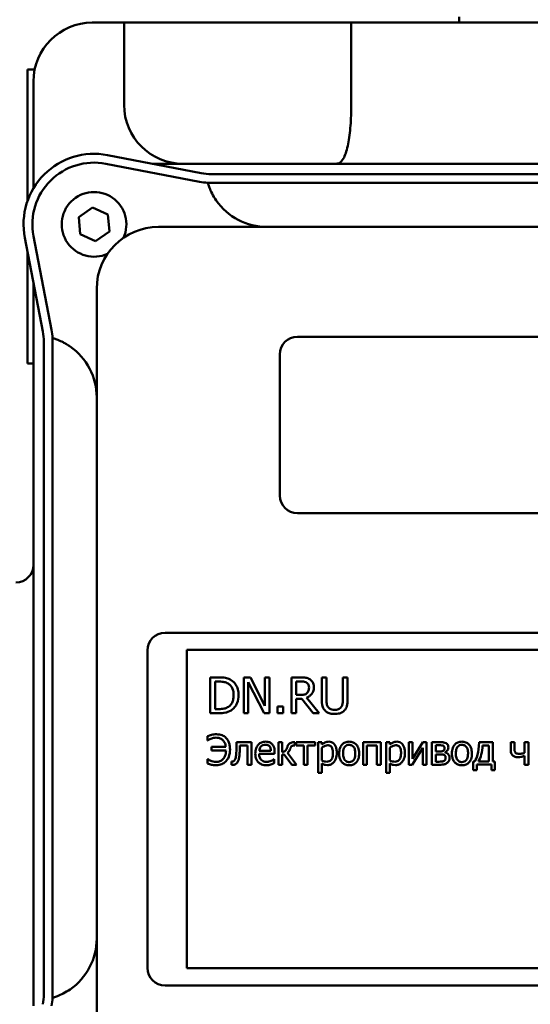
# Model space of a CAD drawing. Header units: millimetres. Extents: x -4813 to 10023, y -389 to 1491.
# Tile 17 of 36: x 476 to 519, y 752 to 836. Entities that reach past the tile are written whole.
import ezdxf

# ---------------------------------------------------------------- set-up
doc = ezdxf.new("R2010")
doc.units = ezdxf.units.MM
doc.header["$LTSCALE"] = 4
doc.layers.add('Видимый контур (ГОСТ)', color=7, linetype='Continuous', lineweight=50)

msp = doc.modelspace()

# ---------------------------------------------------------------- linework, layer by layer
at = {"layer": 'Видимый контур (ГОСТ)'}
for p, q in [((484.505, 835.946), (481.792, 835.946)), ((503.829, 835.946), (484.505, 835.946)), ((484.505, 828.946), (484.505, 835.946)), ((503.829, 828.946), (503.829, 835.946)), ((626.039, 835.946), (503.829, 835.946)), ((512.997, 835.946), (512.997, 836.446)), ((476.894, 831.953), (476.292, 831.953)), ((476.292, 820.794), (476.292, 831.953)), ((476.792, 830.946), (476.792, 821.86)), ((483.08, 824.683), (491.067, 823.148)), ((490.925, 822.411), (482.939, 823.946)), ((490.932, 823.946), (486.911, 823.946)), ((491.916, 823.946), (490.932, 823.946)), ((547.427, 823.946), (491.916, 823.946)), ((491.916, 823.067), (547.427, 823.067)), ((492.902, 822.317), (491.916, 822.317)), ((546.443, 822.317), (492.902, 822.317)), ((480.639, 819.401), (481.822, 820.229)), ((481.822, 820.229), (483.13, 819.619)), ((480.765, 817.963), (480.639, 819.401)), ((483.13, 819.619), (483.256, 818.181)), ((483.256, 818.181), (482.073, 817.353)), ((551.922, 818.567), (487.422, 818.567)), ((477.591, 809.672), (476.055, 817.658)), ((476.792, 817.8), (478.327, 809.813)), ((482.073, 817.353), (480.765, 817.963)), ((476.292, 806.953), (476.292, 816.428)), ((476.792, 813.827), (476.792, 809.806)), ((482.172, 813.317), (482.172, 748.817)), ((476.792, 809.806), (476.792, 808.822)), ((499.243, 809.236), (541.243, 809.236)), ((476.792, 808.822), (476.792, 753.311)), ((477.672, 753.311), (477.672, 808.822)), ((478.422, 808.822), (478.422, 807.836)), ((478.422, 807.836), (478.422, 754.298)), ((497.743, 795.736), (497.743, 807.736)), ((476.792, 806.953), (476.292, 806.953)), ((541.243, 794.236), (499.243, 794.236)), ((487.993, 784.064), (552.493, 784.064)), ((486.493, 755.564), (486.493, 782.564)), ((552.289, 782.607), (489.854, 782.607)), ((489.854, 782.607), (489.854, 755.525)), ((492.533, 780.266), (491.839, 780.266)), ((491.839, 780.266), (491.839, 777.218)), ((492.244, 779.915), (492.553, 779.915)), ((492.244, 777.568), (492.244, 779.915)), ((495.258, 780.266), (494.682, 780.266)), ((494.682, 780.266), (494.682, 777.218)), ((495.06, 777.218), (495.06, 779.846)), ((495.06, 779.846), (496.409, 777.218)), ((496.485, 777.852), (495.258, 780.266)), ((496.863, 780.266), (496.485, 780.266)), ((496.485, 780.266), (496.485, 777.852)), ((496.863, 777.218), (496.863, 780.266)), ((499.536, 780.266), (498.75, 780.266)), ((498.75, 780.266), (498.75, 777.218)), ((499.155, 778.769), (499.155, 779.915)), ((499.155, 779.915), (499.558, 779.915)), ((501.719, 780.266), (501.314, 780.266)), ((501.314, 780.266), (501.314, 778.364)), ((501.719, 778.364), (501.719, 780.266)), ((503.52, 780.266), (503.115, 780.266)), ((503.115, 780.266), (503.115, 778.354)), ((503.52, 778.364), (503.52, 780.266)), ((499.511, 778.769), (499.155, 778.769)), ((499.155, 777.218), (499.155, 778.43)), ((499.155, 778.43), (499.62, 778.43)), ((499.62, 778.43), (500.583, 777.218)), ((501.109, 777.218), (500.025, 778.544)), ((491.839, 777.218), (492.541, 777.218)), ((492.553, 777.568), (492.244, 777.568)), ((494.682, 777.218), (495.06, 777.218)), ((496.409, 777.218), (496.863, 777.218)), ((498.049, 777.801), (497.56, 777.801)), ((497.56, 777.801), (497.56, 777.218)), ((497.56, 777.218), (498.049, 777.218)), ((498.049, 777.218), (498.049, 777.801)), ((498.75, 777.218), (499.155, 777.218)), ((500.583, 777.218), (501.109, 777.218)), ((491.611, 775.268), (491.611, 774.892)), ((491.611, 774.892), (491.635, 774.892)), ((495.332, 774.746), (494.077, 774.746)), ((495.332, 772.84), (495.332, 774.746)), ((497.957, 774.746), (497.636, 774.746)), ((497.636, 774.746), (497.636, 772.84)), ((497.957, 773.916), (497.957, 774.746)), ((499.035, 774.746), (498.949, 774.746)), ((499.035, 774.47), (499.035, 774.746)), ((500.766, 774.746), (499.148, 774.746)), ((499.148, 774.746), (499.148, 774.466)), ((500.766, 774.466), (500.766, 774.746)), ((501.326, 774.746), (501.005, 774.746)), ((501.005, 774.746), (501.005, 772.138)), ((501.326, 774.546), (501.326, 774.746)), ((504.832, 774.746), (504.832, 772.84)), ((506.334, 774.746), (504.832, 774.746)), ((506.334, 772.84), (506.334, 774.746)), ((507.12, 774.746), (506.799, 774.746)), ((506.799, 774.746), (506.799, 772.138)), ((507.12, 774.546), (507.12, 774.746)), ((509.047, 774.746), (508.73, 774.746)), ((508.73, 774.746), (508.73, 772.84)), ((509.932, 774.746), (509.047, 773.346)), ((509.047, 773.346), (509.047, 774.746)), ((510.233, 774.746), (509.932, 774.746)), ((510.233, 772.84), (510.233, 774.746)), ((511.398, 774.746), (510.698, 774.746)), ((510.698, 774.746), (510.698, 772.84)), ((515.868, 774.746), (514.701, 774.746)), ((515.868, 773.113), (515.868, 774.746)), ((517.719, 774.746), (517.398, 774.746)), ((517.398, 774.746), (517.398, 774.062)), ((517.719, 774.229), (517.719, 774.746)), ((518.896, 774.746), (518.575, 774.746)), ((518.575, 774.746), (518.575, 773.834)), ((518.896, 772.84), (518.896, 774.746)), ((493.159, 774.348), (491.936, 774.348)), ((491.936, 774.348), (491.936, 774.054)), ((491.936, 774.054), (493.175, 774.054)), ((494.357, 774.476), (495.011, 774.476)), ((495.011, 774.476), (495.011, 772.84)), ((496.997, 774.005), (495.991, 774.005)), ((495.991, 773.76), (497.31, 773.76)), ((497.31, 773.76), (497.31, 773.935)), ((497.957, 772.84), (497.957, 773.719)), ((497.957, 773.719), (498.115, 773.719)), ((498.115, 773.719), (498.768, 772.84)), ((499.167, 772.84), (498.393, 773.852)), ((498.961, 774.47), (499.035, 774.47)), ((499.148, 774.466), (499.797, 774.466)), ((499.797, 774.466), (499.797, 772.84)), ((500.118, 772.84), (500.118, 774.466)), ((500.118, 774.466), (500.766, 774.466)), ((501.326, 773.196), (501.326, 774.278)), ((505.153, 772.84), (505.153, 774.47)), ((505.153, 774.47), (506.013, 774.47)), ((506.013, 774.47), (506.013, 772.84)), ((507.12, 773.196), (507.12, 774.278)), ((509.02, 772.84), (509.916, 774.262)), ((509.916, 774.262), (509.916, 772.84)), ((511.015, 774.49), (511.319, 774.49)), ((511.015, 773.968), (511.015, 774.49)), ((511.383, 773.968), (511.015, 773.968)), ((511.015, 773.719), (511.391, 773.719)), ((511.015, 773.095), (511.015, 773.719)), ((511.828, 773.883), (511.82, 773.893)), ((515.004, 774.476), (515.547, 774.476)), ((515.547, 774.476), (515.547, 773.113)), ((491.629, 773.323), (491.605, 773.323)), ((491.605, 773.323), (491.605, 772.949)), ((493.667, 773.12), (493.651, 773.12)), ((493.651, 773.12), (493.651, 772.84)), ((497.275, 773.307), (497.257, 773.307)), ((497.275, 772.957), (497.275, 773.307)), ((501.326, 772.138), (501.326, 772.936)), ((507.12, 772.138), (507.12, 772.936)), ((511.293, 773.095), (511.015, 773.095)), ((514.333, 773.113), (514.207, 773.113)), ((514.207, 773.113), (514.207, 772.383)), ((515.547, 773.113), (514.648, 773.113)), ((516.058, 773.113), (515.868, 773.113)), ((516.058, 772.383), (516.058, 773.113)), ((518.575, 773.585), (518.575, 772.84)), ((495.011, 772.84), (495.332, 772.84)), ((497.636, 772.84), (497.957, 772.84)), ((498.768, 772.84), (499.167, 772.84)), ((499.797, 772.84), (500.118, 772.84)), ((501.005, 772.138), (501.326, 772.138)), ((504.832, 772.84), (505.153, 772.84)), ((506.013, 772.84), (506.334, 772.84)), ((506.799, 772.138), (507.12, 772.138)), ((508.73, 772.84), (509.02, 772.84)), ((509.916, 772.84), (510.233, 772.84)), ((510.698, 772.84), (511.447, 772.84)), ((514.207, 772.383), (514.506, 772.383)), ((514.506, 772.383), (514.506, 772.844)), ((514.506, 772.844), (515.759, 772.844)), ((515.759, 772.844), (515.759, 772.383)), ((515.759, 772.383), (516.058, 772.383)), ((518.575, 772.84), (518.896, 772.84)), ((489.854, 755.525), (552.289, 755.525)), ((478.422, 754.298), (478.422, 753.311)), ((552.493, 754.064), (487.993, 754.064)), ((476.792, 753.311), (476.792, 752.327))]:
    msp.add_line(p, q, dxfattribs=at)
for centre, radius, start, end in [((481.792, 830.946), 5, 90, 180), ((489.505, 828.946), 5, 180, 270), ((481.948, 818.791), 6, 79.1187, 190.8813), ((481.948, 818.791), 5.25, 79.1187, 190.8813), ((491.916, 827.567), 4.5, 259.1187, 270), ((491.916, 827.567), 5.25, 259.1187, 266.75266), ((481.948, 818.791), 2.75, 335.31283, 294.68717), ((496.652, 823.817), 5.25, 214.67713, 270), ((487.422, 813.317), 5.25, 90, 180), ((473.172, 808.822), 5.25, 3.24734, 10.8813), ((473.172, 808.822), 4.5, 0, 10.8813), ((499.243, 807.736), 1.5, 90, 180), ((476.922, 804.086), 5.25, 0, 55.32287), ((499.243, 795.736), 1.5, 180, 270), ((475.292, 789.837), 1.5, 270, 0), ((487.993, 782.564), 1.5, 90, 180), ((476.922, 758.048), 5.25, 304.67713, 0), ((487.993, 755.564), 1.5, 180, 270), ((473.172, 753.311), 4.5, 349.1187, 0), ((473.172, 753.311), 5.25, 349.1187, 356.75266)]:
    msp.add_arc(centre, radius, start, end, dxfattribs=at)
for points, knots in [([(502.539, 823.946), (502.54, 823.946), (502.541, 823.946), (502.674, 823.947), (502.796, 823.991), (503.02, 824.172), (503.122, 824.307), (503.357, 824.769), (503.475, 825.155), (503.657, 826.088), (503.722, 826.612), (503.808, 827.748), (503.829, 828.343), (503.829, 828.946)], [-1.6718296, -1.6718296, -1.6718296, -1.6718296, -1.6707016, -1.6707016, -1.5384906, -1.5384906, -1.4073361, -1.4073361, -1.2048726, -1.2048726, -1.0170451, -1.0170451, -0.8353508, -0.8353508, -0.8353508, -0.8353508]), ([(491.916, 822.317), (491.853, 822.317), (491.793, 822.318), (491.662, 822.322), (491.619, 822.325), (491.619, 822.325)], [0.39457175, 0.39457175, 0.39457175, 0.39457175, 0.42622051, 0.42622051, 0.47802288, 0.47802288, 0.47802288, 0.47802288]), ([(492.335, 820.83), (492.202, 821.022), (492.083, 821.223), (491.894, 821.589), (491.823, 821.752), (491.716, 822.024), (491.68, 822.131), (491.632, 822.28), (491.62, 822.32), (491.619, 822.325), (491.619, 822.325), (491.619, 822.325)], [1.3673051, 1.3673051, 1.3673051, 1.3673051, 1.4609942, 1.4609942, 1.5438708, 1.5438708, 1.6208563, 1.6208563, 1.6953328, 1.6953328, 1.6998878, 1.6998878, 1.6998878, 1.6998878]), ([(478.413, 809.119), (478.413, 809.119), (478.416, 809.092), (478.421, 808.923), (478.422, 808.874), (478.422, 808.822)], [0, 0, 0, 0, 0.0799867, 0.0799867, 0.1072972, 0.1072972, 0.1072972, 0.1072972]), ([(478.413, 809.119), (478.413, 809.119), (478.415, 809.119), (478.435, 809.113), (478.484, 809.099), (478.641, 809.047), (478.747, 809.01), (479.003, 808.907), (479.153, 808.841), (479.41, 808.71), (479.511, 808.654), (479.712, 808.534), (479.811, 808.47), (479.909, 808.403)], [1.083441, 1.083441, 1.083441, 1.083441, 1.1014385, 1.1014385, 1.1753753, 1.1753753, 1.2487848, 1.2487848, 1.3255496, 1.3255496, 1.3736283, 1.3736283, 1.4208759, 1.4208759, 1.4208759, 1.4208759]), ([(493.625, 780.024), (493.499, 780.107), (493.354, 780.163), (493.13, 780.222), (492.944, 780.266), (492.533, 780.266)], [-0.3556342, -0.3556342, -0.3556342, -0.3556342, -0.1230807, -0.1230807, 0, 0, 0, 0]), ([(492.553, 779.915), (492.797, 779.915), (492.936, 779.889), (493.134, 779.843), (493.25, 779.796), (493.358, 779.732)], [-0.06102811, -0.06102811, -0.06102811, -0.06102811, -0.03783799, -0.03783799, 0, 0, 0, 0]), ([(493.358, 779.732), (493.441, 779.682), (493.514, 779.62), (493.639, 779.471), (493.688, 779.386), (493.796, 779.122), (493.82, 778.931), (493.82, 778.744)], [-0.1142864, -0.1142864, -0.1142864, -0.1142864, -0.0853805, -0.0853805, -0.0559851, -0.0559851, 0, 0, 0, 0]), ([(494.243, 778.739), (494.243, 778.91), (494.225, 779.081), (494.129, 779.43), (494.057, 779.561), (493.895, 779.804), (493.772, 779.926), (493.625, 780.024)], [-0.1182085, -0.1182085, -0.1182085, -0.1182085, -0.0875011, -0.0875011, -0.0529896, -0.0529896, 0, 0, 0, 0]), ([(500.311, 780.105), (500.259, 780.139), (500.205, 780.167), (500.091, 780.212), (500.033, 780.228), (499.83, 780.261), (499.682, 780.266), (499.536, 780.266)], [-0.0805247, -0.0805247, -0.0805247, -0.0805247, -0.0619309, -0.0619309, -0.04393471, -0.04393471, 0, 0, 0, 0]), ([(499.558, 779.915), (499.626, 779.915), (499.752, 779.912), (499.923, 779.873), (499.986, 779.848), (500.042, 779.811)], [-0.05264075, -0.05264075, -0.05264075, -0.05264075, -0.0202326, -0.0202326, 0, 0, 0, 0]), ([(500.042, 779.811), (500.076, 779.788), (500.107, 779.761), (500.164, 779.692), (500.182, 779.656), (500.224, 779.556), (500.235, 779.481), (500.235, 779.406)], [-0.04081591, -0.04081591, -0.04081591, -0.04081591, -0.0323525, -0.0323525, -0.02257817, -0.02257817, 0, 0, 0, 0]), ([(500.657, 779.438), (500.657, 779.523), (500.648, 779.61), (500.609, 779.751), (500.582, 779.818), (500.472, 779.979), (500.399, 780.049), (500.311, 780.105)], [-0.09668144, -0.09668144, -0.09668144, -0.09668144, -0.05840157, -0.05840157, -0.03112424, -0.03112424, 0, 0, 0, 0]), ([(493.82, 778.744), (493.82, 778.607), (493.808, 778.466), (493.754, 778.246), (493.716, 778.132), (493.577, 777.92), (493.494, 777.838), (493.395, 777.771)], [-0.1379205, -0.1379205, -0.1379205, -0.1379205, -0.0762368, -0.0762368, -0.0356964, -0.0356964, 0, 0, 0, 0]), ([(493.62, 777.462), (493.73, 777.535), (493.826, 777.624), (494.002, 777.843), (494.071, 777.97), (494.206, 778.295), (494.243, 778.515), (494.243, 778.739)], [-0.1393898, -0.1393898, -0.1393898, -0.1393898, -0.105542, -0.105542, -0.067364, -0.067364, 0, 0, 0, 0]), ([(500.062, 778.927), (500.03, 778.895), (499.994, 778.868), (499.898, 778.816), (499.847, 778.804), (499.724, 778.777), (499.616, 778.769), (499.511, 778.769)], [-0.0422815, -0.0422815, -0.0422815, -0.0422815, -0.03781776, -0.03781776, -0.03140005, -0.03140005, 0, 0, 0, 0]), ([(500.025, 778.544), (500.1, 778.572), (500.172, 778.607), (500.304, 778.692), (500.363, 778.74), (500.519, 778.903), (500.567, 779.006), (500.638, 779.179), (500.657, 779.308), (500.657, 779.438)], [-0.07400654, -0.07400654, -0.07400654, -0.07400654, -0.06484506, -0.06484506, -0.05613105, -0.05613105, -0.03896868, -0.03896868, 0, 0, 0, 0]), ([(500.235, 779.406), (500.235, 779.349), (500.231, 779.291), (500.21, 779.178), (500.195, 779.131), (500.15, 779.028), (500.111, 778.974), (500.062, 778.927)], [-0.04684807, -0.04684807, -0.04684807, -0.04684807, -0.03365863, -0.03365863, -0.02039012, -0.02039012, 0, 0, 0, 0]), ([(501.314, 778.364), (501.314, 777.999), (501.376, 777.811), (501.458, 777.613), (501.522, 777.517), (501.606, 777.435)], [-0.06450468, -0.06450468, -0.06450468, -0.06450468, -0.03515683, -0.03515683, 0, 0, 0, 0]), ([(501.85, 777.749), (501.798, 777.828), (501.764, 777.915), (501.737, 778.058), (501.719, 778.164), (501.719, 778.364)], [-0.1717602, -0.1717602, -0.1717602, -0.1717602, -0.0599462, -0.0599462, 0, 0, 0, 0]), ([(503.115, 778.354), (503.115, 778.159), (503.097, 778.052), (503.068, 777.91), (503.035, 777.826), (502.984, 777.749)], [-0.04353716, -0.04353716, -0.04353716, -0.04353716, -0.02762165, -0.02762165, 0, 0, 0, 0]), ([(503.228, 777.435), (503.282, 777.487), (503.329, 777.544), (503.406, 777.674), (503.435, 777.744), (503.506, 777.994), (503.52, 778.181), (503.52, 778.364)], [-0.1002732, -0.1002732, -0.1002732, -0.1002732, -0.077876, -0.077876, -0.0549638, -0.0549638, 0, 0, 0, 0]), ([(492.541, 777.218), (492.733, 777.218), (492.96, 777.228), (493.235, 777.285), (493.406, 777.328), (493.62, 777.462)], [-0.2445723, -0.2445723, -0.2445723, -0.2445723, -0.076011, -0.076011, 0, 0, 0, 0]), ([(493.395, 777.771), (493.34, 777.732), (493.282, 777.7), (493.133, 777.636), (493.06, 777.619), (492.873, 777.579), (492.709, 777.568), (492.553, 777.568)], [-0.06471534, -0.06471534, -0.06471534, -0.06471534, -0.05724355, -0.05724355, -0.04673271, -0.04673271, 0, 0, 0, 0]), ([(501.606, 777.435), (501.653, 777.388), (501.705, 777.347), (501.82, 777.276), (501.882, 777.247), (502.04, 777.191), (502.189, 777.153), (502.416, 777.153)], [-0.1613733, -0.1613733, -0.1613733, -0.1613733, -0.115488, -0.115488, -0.0681575, -0.0681575, 0, 0, 0, 0]), ([(502.416, 777.499), (502.339, 777.499), (502.261, 777.506), (502.133, 777.537), (502.06, 777.561), (501.934, 777.645), (501.887, 777.692), (501.85, 777.749)], [-0.08117967, -0.08117967, -0.08117967, -0.08117967, -0.04569306, -0.04569306, -0.02023014, -0.02023014, 0, 0, 0, 0]), ([(502.984, 777.749), (502.956, 777.707), (502.923, 777.67), (502.834, 777.598), (502.783, 777.574), (502.644, 777.516), (502.53, 777.499), (502.416, 777.499)], [-0.05354764, -0.05354764, -0.05354764, -0.05354764, -0.04517721, -0.04517721, -0.03432614, -0.03432614, 0, 0, 0, 0]), ([(502.416, 777.153), (502.679, 777.153), (502.832, 777.199), (503.038, 777.281), (503.14, 777.348), (503.228, 777.435)], [-0.06651327, -0.06651327, -0.06651327, -0.06651327, -0.03726489, -0.03726489, 0, 0, 0, 0]), ([(492.36, 775.425), (492.22, 775.425), (492.081, 775.41), (491.879, 775.362), (491.737, 775.326), (491.611, 775.268)], [-0.1274244, -0.1274244, -0.1274244, -0.1274244, -0.041748, -0.041748, 0, 0, 0, 0]), ([(493.513, 774.12), (493.513, 774.246), (493.503, 774.375), (493.46, 774.608), (493.429, 774.715), (493.314, 774.97), (493.23, 775.07), (493.073, 775.224), (492.967, 775.292), (492.694, 775.402), (492.526, 775.425), (492.36, 775.425)], [-0.1545739, -0.1545739, -0.1545739, -0.1545739, -0.1339673, -0.1339673, -0.115883, -0.115883, -0.0884057, -0.0884057, -0.0499188, -0.0499188, 0, 0, 0, 0]), ([(491.635, 774.892), (491.73, 774.973), (491.837, 775.032), (492.033, 775.102), (492.165, 775.139), (492.348, 775.139)], [-0.1366665, -0.1366665, -0.1366665, -0.1366665, -0.0549369, -0.0549369, 0, 0, 0, 0]), ([(492.348, 775.139), (492.442, 775.139), (492.537, 775.126), (492.711, 775.069), (492.788, 775.027), (492.918, 774.919), (492.99, 774.844), (493.111, 774.614), (493.144, 774.482), (493.159, 774.348)], [-0.1636652, -0.1636652, -0.1636652, -0.1636652, -0.1194017, -0.1194017, -0.0779013, -0.0779013, -0.0403635, -0.0403635, 0, 0, 0, 0]), ([(494.077, 774.746), (494.074, 774.624), (494.07, 774.502), (494.062, 774.255), (494.059, 774.172), (494.052, 774.05)], [-0.07213786, -0.07213786, -0.07213786, -0.07213786, -0.03660198, -0.03660198, 0, 0, 0, 0]), ([(496.547, 774.799), (496.485, 774.799), (496.423, 774.794), (496.305, 774.771), (496.249, 774.755), (496.098, 774.691), (496.013, 774.631), (495.879, 774.494), (495.804, 774.4), (495.688, 774.107), (495.666, 773.944), (495.666, 773.782)], [-0.2152837, -0.2152837, -0.2152837, -0.2152837, -0.1821592, -0.1821592, -0.1509997, -0.1509997, -0.0945103, -0.0945103, -0.0483786, -0.0483786, 0, 0, 0, 0]), ([(497.098, 774.587), (497.065, 774.623), (497.029, 774.655), (496.948, 774.709), (496.906, 774.731), (496.791, 774.774), (496.691, 774.799), (496.547, 774.799)], [-0.09949335, -0.09949335, -0.09949335, -0.09949335, -0.07127121, -0.07127121, -0.0432676, -0.0432676, 0, 0, 0, 0]), ([(497.31, 773.935), (497.31, 774.151), (497.274, 774.281), (497.205, 774.448), (497.159, 774.523), (497.098, 774.587)], [-0.05407838, -0.05407838, -0.05407838, -0.05407838, -0.02663903, -0.02663903, 0, 0, 0, 0]), ([(498.949, 774.746), (498.892, 774.746), (498.835, 774.741), (498.731, 774.72), (498.684, 774.704), (498.593, 774.657), (498.55, 774.624), (498.459, 774.515), (498.422, 774.439), (498.395, 774.363)], [-0.0792597, -0.0792597, -0.0792597, -0.0792597, -0.05972847, -0.05972847, -0.04270065, -0.04270065, -0.02422461, -0.02422461, 0, 0, 0, 0]), ([(501.909, 774.799), (501.853, 774.799), (501.798, 774.793), (501.691, 774.769), (501.64, 774.751), (501.553, 774.708), (501.445, 774.655), (501.326, 774.546)], [-0.1707736, -0.1707736, -0.1707736, -0.1707736, -0.1088514, -0.1088514, -0.0483514, -0.0483514, 0, 0, 0, 0]), ([(502.602, 773.844), (502.602, 773.95), (502.594, 774.058), (502.556, 774.253), (502.528, 774.342), (502.456, 774.488), (502.41, 774.565), (502.288, 774.684), (502.228, 774.725), (502.08, 774.786), (501.995, 774.799), (501.909, 774.799)], [-0.1580726, -0.1580726, -0.1580726, -0.1580726, -0.1146325, -0.1146325, -0.076817, -0.076817, -0.04809, -0.04809, -0.0258299, -0.0258299, 0, 0, 0, 0]), ([(503.652, 774.799), (503.59, 774.799), (503.528, 774.794), (503.41, 774.771), (503.354, 774.754), (503.208, 774.69), (503.126, 774.632), (502.995, 774.494), (502.929, 774.405), (502.82, 774.122), (502.8, 773.955), (502.8, 773.793)], [-0.1965671, -0.1965671, -0.1965671, -0.1965671, -0.1669586, -0.1669586, -0.1392111, -0.1392111, -0.090665, -0.090665, -0.0487493, -0.0487493, 0, 0, 0, 0]), ([(504.502, 773.793), (504.502, 773.887), (504.496, 773.981), (504.465, 774.156), (504.442, 774.236), (504.359, 774.431), (504.295, 774.514), (504.161, 774.647), (504.081, 774.7), (503.883, 774.781), (503.768, 774.799), (503.652, 774.799)], [-0.1279881, -0.1279881, -0.1279881, -0.1279881, -0.1084308, -0.1084308, -0.0911669, -0.0911669, -0.0642888, -0.0642888, -0.0348083, -0.0348083, 0, 0, 0, 0]), ([(507.703, 774.799), (507.647, 774.799), (507.592, 774.793), (507.485, 774.769), (507.435, 774.751), (507.347, 774.708), (507.239, 774.655), (507.12, 774.546)], [-0.1707736, -0.1707736, -0.1707736, -0.1707736, -0.1088514, -0.1088514, -0.0483514, -0.0483514, 0, 0, 0, 0]), ([(508.397, 773.844), (508.397, 773.95), (508.388, 774.058), (508.35, 774.253), (508.322, 774.342), (508.25, 774.488), (508.204, 774.565), (508.083, 774.684), (508.022, 774.725), (507.874, 774.786), (507.789, 774.799), (507.703, 774.799)], [-0.1580726, -0.1580726, -0.1580726, -0.1580726, -0.1146325, -0.1146325, -0.076817, -0.076817, -0.04809, -0.04809, -0.0258299, -0.0258299, 0, 0, 0, 0]), ([(511.898, 774.667), (511.837, 774.701), (511.773, 774.725), (511.664, 774.738), (511.587, 774.746), (511.398, 774.746)], [-0.1536324, -0.1536324, -0.1536324, -0.1536324, -0.0566594, -0.0566594, 0, 0, 0, 0]), ([(512.093, 774.307), (512.093, 774.359), (512.087, 774.412), (512.053, 774.518), (512.027, 774.554), (511.98, 774.613), (511.941, 774.643), (511.898, 774.667)], [-0.02911895, -0.02911895, -0.02911895, -0.02911895, -0.02250333, -0.02250333, -0.01490818, -0.01490818, 0, 0, 0, 0]), ([(513.246, 774.799), (513.184, 774.799), (513.122, 774.794), (513.004, 774.771), (512.948, 774.754), (512.802, 774.69), (512.72, 774.632), (512.589, 774.494), (512.523, 774.405), (512.414, 774.122), (512.394, 773.955), (512.394, 773.793)], [-0.1965671, -0.1965671, -0.1965671, -0.1965671, -0.1669586, -0.1669586, -0.1392111, -0.1392111, -0.090665, -0.090665, -0.0487493, -0.0487493, 0, 0, 0, 0]), ([(514.096, 773.793), (514.096, 773.887), (514.089, 773.981), (514.059, 774.156), (514.036, 774.236), (513.953, 774.431), (513.889, 774.514), (513.755, 774.647), (513.675, 774.7), (513.477, 774.781), (513.362, 774.799), (513.246, 774.799)], [-0.1279881, -0.1279881, -0.1279881, -0.1279881, -0.1084308, -0.1084308, -0.0911669, -0.0911669, -0.0642888, -0.0642888, -0.0348083, -0.0348083, 0, 0, 0, 0]), ([(514.701, 774.746), (514.701, 774.29), (514.639, 773.957), (514.52, 773.511), (514.444, 773.294), (514.333, 773.113)], [-0.1388544, -0.1388544, -0.1388544, -0.1388544, -0.0635936, -0.0635936, 0, 0, 0, 0]), ([(493.175, 774.054), (493.175, 773.966), (493.168, 773.877), (493.136, 773.712), (493.113, 773.635), (493.025, 773.439), (492.954, 773.353), (492.826, 773.228), (492.748, 773.175), (492.561, 773.098), (492.455, 773.08), (492.348, 773.08)], [-0.1170872, -0.1170872, -0.1170872, -0.1170872, -0.1007719, -0.1007719, -0.0859575, -0.0859575, -0.0608635, -0.0608635, -0.0323033, -0.0323033, 0, 0, 0, 0]), ([(492.356, 772.794), (492.438, 772.794), (492.519, 772.801), (492.675, 772.831), (492.748, 772.852), (492.946, 772.937), (493.058, 773.015), (493.233, 773.194), (493.332, 773.317), (493.484, 773.699), (493.513, 773.91), (493.513, 774.12)], [-0.283883, -0.283883, -0.283883, -0.283883, -0.2397648, -0.2397648, -0.1982954, -0.1982954, -0.1233028, -0.1233028, -0.0628281, -0.0628281, 0, 0, 0, 0]), ([(494.052, 774.05), (494.037, 773.703), (494.011, 773.541), (493.982, 773.391), (493.963, 773.317), (493.916, 773.225), (493.897, 773.195), (493.873, 773.171)], [-0.05633085, -0.05633085, -0.05633085, -0.05633085, -0.0309849, -0.0309849, -0.01021646, -0.01021646, 0, 0, 0, 0]), ([(494.239, 773.229), (494.268, 773.312), (494.287, 773.417), (494.313, 773.605), (494.327, 773.741), (494.336, 773.968)], [-0.1477706, -0.1477706, -0.1477706, -0.1477706, -0.0680245, -0.0680245, 0, 0, 0, 0]), ([(494.336, 773.968), (494.341, 774.045), (494.344, 774.126), (494.351, 774.284), (494.354, 774.375), (494.357, 774.476)], [-0.05922127, -0.05922127, -0.05922127, -0.05922127, -0.0303115, -0.0303115, 0, 0, 0, 0]), ([(495.666, 773.782), (495.666, 773.694), (495.672, 773.604), (495.703, 773.44), (495.725, 773.364), (495.799, 773.196), (495.856, 773.111), (496.007, 772.964), (496.096, 772.909), (496.332, 772.816), (496.479, 772.796), (496.625, 772.796)], [-0.1571305, -0.1571305, -0.1571305, -0.1571305, -0.1306037, -0.1306037, -0.1069793, -0.1069793, -0.0757702, -0.0757702, -0.0436853, -0.0436853, 0, 0, 0, 0]), ([(495.991, 774.005), (495.999, 774.102), (496.019, 774.17), (496.064, 774.281), (496.101, 774.336), (496.147, 774.385)], [-0.03579781, -0.03579781, -0.03579781, -0.03579781, -0.02034147, -0.02034147, 0, 0, 0, 0]), ([(496.621, 773.076), (496.569, 773.076), (496.516, 773.08), (496.418, 773.099), (496.373, 773.112), (496.264, 773.16), (496.207, 773.2), (496.125, 773.287), (496.078, 773.345), (496.004, 773.539), (495.991, 773.651), (495.991, 773.76)], [-0.1673314, -0.1673314, -0.1673314, -0.1673314, -0.1352475, -0.1352475, -0.1060725, -0.1060725, -0.0622902, -0.0622902, -0.032534, -0.032534, 0, 0, 0, 0]), ([(496.147, 774.385), (496.216, 774.454), (496.278, 774.484), (496.381, 774.527), (496.456, 774.536), (496.528, 774.536)], [-0.03323466, -0.03323466, -0.03323466, -0.03323466, -0.02166138, -0.02166138, 0, 0, 0, 0]), ([(496.528, 774.536), (496.576, 774.536), (496.625, 774.532), (496.7, 774.515), (496.741, 774.503), (496.825, 774.455), (496.86, 774.425), (496.888, 774.387)], [-0.05370931, -0.05370931, -0.05370931, -0.05370931, -0.02907638, -0.02907638, -0.01411923, -0.01411923, 0, 0, 0, 0]), ([(496.888, 774.387), (496.906, 774.365), (496.921, 774.341), (496.95, 774.283), (496.96, 774.252), (496.987, 774.158), (496.995, 774.079), (496.997, 774.005)], [-0.03484351, -0.03484351, -0.03484351, -0.03484351, -0.02935508, -0.02935508, -0.02224488, -0.02224488, 0, 0, 0, 0]), ([(498.317, 774.163), (498.292, 774.105), (498.261, 774.051), (498.203, 773.992), (498.176, 773.969), (498.074, 773.926), (498.015, 773.917), (497.957, 773.916)], [-0.06672763, -0.06672763, -0.06672763, -0.06672763, -0.03304155, -0.03304155, -0.01761297, -0.01761297, 0, 0, 0, 0]), ([(498.395, 774.363), (498.384, 774.33), (498.371, 774.295), (498.348, 774.239), (498.333, 774.201), (498.317, 774.163)], [-0.02859525, -0.02859525, -0.02859525, -0.02859525, -0.01231594, -0.01231594, 0, 0, 0, 0]), ([(498.393, 773.852), (498.449, 773.885), (498.496, 773.929), (498.557, 774.006), (498.603, 774.069), (498.648, 774.21)], [-0.1311742, -0.1311742, -0.1311742, -0.1311742, -0.0445501, -0.0445501, 0, 0, 0, 0]), ([(498.648, 774.21), (498.662, 774.256), (498.681, 774.305), (498.719, 774.369), (498.736, 774.392), (498.769, 774.422), (498.791, 774.438), (498.869, 774.465), (498.917, 774.47), (498.961, 774.47)], [-0.07253057, -0.07253057, -0.07253057, -0.07253057, -0.04202088, -0.04202088, -0.02472619, -0.02472619, -0.01334207, -0.01334207, 0, 0, 0, 0]), ([(501.326, 774.278), (501.446, 774.378), (501.552, 774.429), (501.674, 774.479), (501.751, 774.495), (501.83, 774.495)], [-0.03964062, -0.03964062, -0.03964062, -0.03964062, -0.02395306, -0.02395306, 0, 0, 0, 0]), ([(502.271, 773.807), (502.271, 773.728), (502.266, 773.646), (502.24, 773.502), (502.221, 773.437), (502.161, 773.306), (502.123, 773.257), (502.046, 773.18), (501.999, 773.149), (501.882, 773.101), (501.814, 773.091), (501.746, 773.091)], [-0.08289725, -0.08289725, -0.08289725, -0.08289725, -0.06682663, -0.06682663, -0.05330091, -0.05330091, -0.03776178, -0.03776178, -0.02052317, -0.02052317, 0, 0, 0, 0]), ([(501.8, 772.803), (501.85, 772.803), (501.901, 772.807), (501.998, 772.826), (502.045, 772.841), (502.178, 772.899), (502.256, 772.955), (502.391, 773.096), (502.463, 773.194), (502.58, 773.495), (502.602, 773.671), (502.602, 773.844)], [-0.1865525, -0.1865525, -0.1865525, -0.1865525, -0.1633536, -0.1633536, -0.141092, -0.141092, -0.0967515, -0.0967515, -0.051862, -0.051862, 0, 0, 0, 0]), ([(501.83, 774.495), (501.865, 774.495), (501.9, 774.491), (501.965, 774.478), (501.995, 774.468), (502.063, 774.433), (502.097, 774.406), (502.142, 774.354), (502.179, 774.307), (502.256, 774.096), (502.271, 773.952), (502.271, 773.807)], [-0.2209788, -0.2209788, -0.2209788, -0.2209788, -0.1751829, -0.1751829, -0.1335611, -0.1335611, -0.0753335, -0.0753335, -0.0434994, -0.0434994, 0, 0, 0, 0]), ([(502.8, 773.793), (502.8, 773.696), (502.807, 773.598), (502.842, 773.418), (502.866, 773.335), (502.955, 773.141), (503.02, 773.06), (503.144, 772.936), (503.223, 772.884), (503.42, 772.803), (503.536, 772.786), (503.652, 772.786)], [-0.121646, -0.121646, -0.121646, -0.121646, -0.1035839, -0.1035839, -0.0875016, -0.0875016, -0.0639129, -0.0639129, -0.034892, -0.034892, 0, 0, 0, 0]), ([(503.131, 773.793), (503.131, 773.876), (503.136, 773.961), (503.162, 774.11), (503.18, 774.178), (503.234, 774.3), (503.268, 774.351), (503.352, 774.435), (503.399, 774.466), (503.515, 774.513), (503.583, 774.523), (503.652, 774.523)], [-0.1002331, -0.1002331, -0.1002331, -0.1002331, -0.0761578, -0.0761578, -0.0564033, -0.0564033, -0.0377165, -0.0377165, -0.0205958, -0.0205958, 0, 0, 0, 0]), ([(503.652, 773.062), (503.612, 773.062), (503.571, 773.066), (503.495, 773.082), (503.46, 773.094), (503.375, 773.136), (503.33, 773.172), (503.238, 773.278), (503.205, 773.349), (503.144, 773.53), (503.131, 773.666), (503.131, 773.793)], [-0.08854708, -0.08854708, -0.08854708, -0.08854708, -0.07920786, -0.07920786, -0.07055292, -0.07055292, -0.05719133, -0.05719133, -0.03789944, -0.03789944, 0, 0, 0, 0]), ([(503.652, 774.523), (503.694, 774.523), (503.736, 774.52), (503.814, 774.502), (503.85, 774.49), (503.936, 774.447), (503.979, 774.411), (504.054, 774.324), (504.091, 774.265), (504.159, 774.057), (504.171, 773.919), (504.171, 773.793)], [-0.1323379, -0.1323379, -0.1323379, -0.1323379, -0.1120743, -0.1120743, -0.0933835, -0.0933835, -0.0654607, -0.0654607, -0.0378555, -0.0378555, 0, 0, 0, 0]), ([(503.652, 772.786), (503.716, 772.786), (503.779, 772.791), (503.9, 772.815), (503.956, 772.832), (504.102, 772.897), (504.182, 772.954), (504.308, 773.088), (504.374, 773.176), (504.482, 773.46), (504.502, 773.629), (504.502, 773.793)], [-0.2034226, -0.2034226, -0.2034226, -0.2034226, -0.1714141, -0.1714141, -0.1415887, -0.1415887, -0.0911935, -0.0911935, -0.0490224, -0.0490224, 0, 0, 0, 0]), ([(504.171, 773.793), (504.171, 773.71), (504.166, 773.624), (504.14, 773.474), (504.121, 773.407), (504.059, 773.269), (504.02, 773.222), (503.948, 773.15), (503.901, 773.119), (503.787, 773.072), (503.72, 773.062), (503.652, 773.062)], [-0.07603966, -0.07603966, -0.07603966, -0.07603966, -0.06225798, -0.06225798, -0.05089171, -0.05089171, -0.03724312, -0.03724312, -0.02025657, -0.02025657, 0, 0, 0, 0]), ([(507.12, 774.278), (507.24, 774.378), (507.346, 774.429), (507.468, 774.479), (507.545, 774.495), (507.625, 774.495)], [-0.03964062, -0.03964062, -0.03964062, -0.03964062, -0.02395306, -0.02395306, 0, 0, 0, 0]), ([(508.065, 773.807), (508.065, 773.728), (508.06, 773.646), (508.034, 773.502), (508.016, 773.437), (507.956, 773.306), (507.918, 773.257), (507.84, 773.18), (507.793, 773.149), (507.676, 773.101), (507.609, 773.091), (507.54, 773.091)], [-0.08289725, -0.08289725, -0.08289725, -0.08289725, -0.06682663, -0.06682663, -0.05330091, -0.05330091, -0.03776178, -0.03776178, -0.02052317, -0.02052317, 0, 0, 0, 0]), ([(507.594, 772.803), (507.645, 772.803), (507.695, 772.807), (507.793, 772.826), (507.839, 772.841), (507.973, 772.899), (508.05, 772.955), (508.185, 773.096), (508.257, 773.194), (508.374, 773.495), (508.397, 773.671), (508.397, 773.844)], [-0.1865525, -0.1865525, -0.1865525, -0.1865525, -0.1633536, -0.1633536, -0.141092, -0.141092, -0.0967515, -0.0967515, -0.051862, -0.051862, 0, 0, 0, 0]), ([(507.625, 774.495), (507.66, 774.495), (507.695, 774.491), (507.76, 774.478), (507.79, 774.468), (507.857, 774.433), (507.891, 774.406), (507.936, 774.354), (507.973, 774.307), (508.05, 774.096), (508.065, 773.952), (508.065, 773.807)], [-0.2209788, -0.2209788, -0.2209788, -0.2209788, -0.1751829, -0.1751829, -0.1335611, -0.1335611, -0.0753335, -0.0753335, -0.0434994, -0.0434994, 0, 0, 0, 0]), ([(511.319, 774.49), (511.363, 774.49), (511.484, 774.49), (511.588, 774.478), (511.629, 774.466), (511.667, 774.445)], [-0.03127247, -0.03127247, -0.03127247, -0.03127247, -0.0129988, -0.0129988, 0, 0, 0, 0]), ([(511.659, 774.025), (511.604, 773.993), (511.569, 773.983), (511.513, 773.97), (511.451, 773.968), (511.383, 773.968)], [-0.03060841, -0.03060841, -0.03060841, -0.03060841, -0.02025784, -0.02025784, 0, 0, 0, 0]), ([(511.391, 773.719), (511.455, 773.719), (511.518, 773.718), (511.625, 773.707), (511.668, 773.695), (511.708, 773.675)], [-0.03240578, -0.03240578, -0.03240578, -0.03240578, -0.01345524, -0.01345524, 0, 0, 0, 0]), ([(511.762, 774.258), (511.762, 774.221), (511.758, 774.183), (511.739, 774.114), (511.727, 774.093), (511.702, 774.058), (511.682, 774.04), (511.659, 774.025)], [-0.01777237, -0.01777237, -0.01777237, -0.01777237, -0.01287674, -0.01287674, -0.00813047, -0.00813047, 0, 0, 0, 0]), ([(511.667, 774.445), (511.685, 774.436), (511.701, 774.425), (511.73, 774.394), (511.738, 774.377), (511.757, 774.33), (511.762, 774.294), (511.762, 774.258)], [-0.0188958, -0.0188958, -0.0188958, -0.0188958, -0.01513739, -0.01513739, -0.01078398, -0.01078398, 0, 0, 0, 0]), ([(511.82, 773.893), (511.877, 773.921), (511.928, 773.958), (512.001, 774.036), (512.036, 774.081), (512.083, 774.194), (512.093, 774.249), (512.093, 774.307)], [-0.06542851, -0.06542851, -0.06542851, -0.06542851, -0.03657363, -0.03657363, -0.01731848, -0.01731848, 0, 0, 0, 0]), ([(512.192, 773.416), (512.192, 773.46), (512.188, 773.504), (512.168, 773.587), (512.153, 773.624), (512.096, 773.723), (512.047, 773.766), (511.957, 773.836), (511.895, 773.865), (511.828, 773.883)], [-0.04954174, -0.04954174, -0.04954174, -0.04954174, -0.04152587, -0.04152587, -0.03416234, -0.03416234, -0.02091185, -0.02091185, 0, 0, 0, 0]), ([(512.394, 773.793), (512.394, 773.696), (512.401, 773.598), (512.436, 773.418), (512.46, 773.335), (512.549, 773.141), (512.614, 773.06), (512.738, 772.936), (512.817, 772.884), (513.014, 772.803), (513.13, 772.786), (513.246, 772.786)], [-0.121646, -0.121646, -0.121646, -0.121646, -0.1035839, -0.1035839, -0.0875016, -0.0875016, -0.0639129, -0.0639129, -0.034892, -0.034892, 0, 0, 0, 0]), ([(512.725, 773.793), (512.725, 773.876), (512.73, 773.961), (512.756, 774.11), (512.774, 774.178), (512.828, 774.3), (512.861, 774.351), (512.946, 774.435), (512.993, 774.466), (513.109, 774.513), (513.177, 774.523), (513.246, 774.523)], [-0.1002331, -0.1002331, -0.1002331, -0.1002331, -0.0761578, -0.0761578, -0.0564033, -0.0564033, -0.0377165, -0.0377165, -0.0205958, -0.0205958, 0, 0, 0, 0]), ([(513.246, 773.062), (513.206, 773.062), (513.165, 773.066), (513.089, 773.082), (513.054, 773.094), (512.969, 773.136), (512.924, 773.172), (512.832, 773.278), (512.799, 773.349), (512.738, 773.53), (512.725, 773.666), (512.725, 773.793)], [-0.08854708, -0.08854708, -0.08854708, -0.08854708, -0.07920786, -0.07920786, -0.07055292, -0.07055292, -0.05719133, -0.05719133, -0.03789944, -0.03789944, 0, 0, 0, 0]), ([(513.246, 774.523), (513.288, 774.523), (513.329, 774.52), (513.408, 774.502), (513.444, 774.49), (513.53, 774.447), (513.573, 774.411), (513.648, 774.324), (513.685, 774.265), (513.753, 774.057), (513.765, 773.919), (513.765, 773.793)], [-0.1323379, -0.1323379, -0.1323379, -0.1323379, -0.1120743, -0.1120743, -0.0933835, -0.0933835, -0.0654607, -0.0654607, -0.0378555, -0.0378555, 0, 0, 0, 0]), ([(513.765, 773.793), (513.765, 773.71), (513.76, 773.624), (513.734, 773.474), (513.715, 773.407), (513.653, 773.269), (513.614, 773.222), (513.542, 773.15), (513.495, 773.119), (513.38, 773.072), (513.314, 773.062), (513.246, 773.062)], [-0.07603966, -0.07603966, -0.07603966, -0.07603966, -0.06225798, -0.06225798, -0.05089171, -0.05089171, -0.03724312, -0.03724312, -0.02025657, -0.02025657, 0, 0, 0, 0]), ([(513.246, 772.786), (513.31, 772.786), (513.373, 772.791), (513.494, 772.815), (513.55, 772.832), (513.696, 772.897), (513.776, 772.954), (513.902, 773.088), (513.968, 773.176), (514.076, 773.46), (514.096, 773.629), (514.096, 773.793)], [-0.2034226, -0.2034226, -0.2034226, -0.2034226, -0.1714141, -0.1714141, -0.1415887, -0.1415887, -0.0911935, -0.0911935, -0.0490224, -0.0490224, 0, 0, 0, 0]), ([(514.648, 773.113), (514.757, 773.29), (514.833, 773.498), (514.955, 773.951), (514.99, 774.215), (515.004, 774.476)], [-0.1406033, -0.1406033, -0.1406033, -0.1406033, -0.0784868, -0.0784868, 0, 0, 0, 0]), ([(517.398, 774.062), (517.398, 774.005), (517.403, 773.947), (517.422, 773.858), (517.435, 773.807), (517.492, 773.698), (517.527, 773.652), (517.571, 773.614)], [-0.06849089, -0.06849089, -0.06849089, -0.06849089, -0.03672606, -0.03672606, -0.01759289, -0.01759289, 0, 0, 0, 0]), ([(517.785, 773.885), (517.77, 773.907), (517.758, 773.93), (517.739, 773.979), (517.733, 774.003), (517.72, 774.095), (517.719, 774.162), (517.719, 774.229)], [-0.03563243, -0.03563243, -0.03563243, -0.03563243, -0.02772326, -0.02772326, -0.02009525, -0.02009525, 0, 0, 0, 0]), ([(518.112, 773.76), (518.055, 773.76), (517.991, 773.764), (517.89, 773.794), (517.861, 773.811), (517.819, 773.841), (517.8, 773.861), (517.785, 773.885)], [-0.0238471, -0.0238471, -0.0238471, -0.0238471, -0.01545933, -0.01545933, -0.00852883, -0.00852883, 0, 0, 0, 0]), ([(518.575, 773.834), (518.504, 773.812), (518.425, 773.795), (518.311, 773.775), (518.218, 773.76), (518.112, 773.76)], [-0.08875247, -0.08875247, -0.08875247, -0.08875247, -0.03178232, -0.03178232, 0, 0, 0, 0]), ([(491.605, 772.949), (491.712, 772.899), (491.829, 772.863), (492.008, 772.823), (492.149, 772.794), (492.356, 772.794)], [-0.1739356, -0.1739356, -0.1739356, -0.1739356, -0.0619188, -0.0619188, 0, 0, 0, 0]), ([(492.348, 773.08), (492.134, 773.08), (491.981, 773.128), (491.789, 773.207), (491.703, 773.257), (491.629, 773.323)], [-0.06242336, -0.06242336, -0.06242336, -0.06242336, -0.02968427, -0.02968427, 0, 0, 0, 0]), ([(493.723, 773.115), (493.713, 773.115), (493.703, 773.116), (493.69, 773.118), (493.68, 773.12), (493.667, 773.12)], [-0.01833704, -0.01833704, -0.01833704, -0.01833704, -0.00384245, -0.00384245, 0, 0, 0, 0]), ([(493.873, 773.171), (493.863, 773.161), (493.852, 773.152), (493.828, 773.138), (493.816, 773.132), (493.792, 773.124), (493.763, 773.115), (493.723, 773.115)], [-0.04221872, -0.04221872, -0.04221872, -0.04221872, -0.02699162, -0.02699162, -0.01222437, -0.01222437, 0, 0, 0, 0]), ([(493.78, 772.835), (493.831, 772.835), (493.883, 772.843), (493.96, 772.873), (494.004, 772.894), (494.054, 772.938)], [-0.05195935, -0.05195935, -0.05195935, -0.05195935, -0.0199853, -0.0199853, 0, 0, 0, 0]), ([(494.054, 772.938), (494.092, 772.973), (494.127, 773.011), (494.17, 773.071), (494.203, 773.119), (494.239, 773.229)], [-0.1135946, -0.1135946, -0.1135946, -0.1135946, -0.0347064, -0.0347064, 0, 0, 0, 0]), ([(497.012, 773.161), (496.953, 773.134), (496.89, 773.115), (496.793, 773.092), (496.719, 773.076), (496.621, 773.076)], [-0.0821068, -0.0821068, -0.0821068, -0.0821068, -0.02943768, -0.02943768, 0, 0, 0, 0]), ([(496.985, 772.85), (497.035, 772.864), (497.087, 772.883), (497.159, 772.911), (497.221, 772.935), (497.275, 772.957)], [-0.05298276, -0.05298276, -0.05298276, -0.05298276, -0.01759668, -0.01759668, 0, 0, 0, 0]), ([(497.257, 773.307), (497.227, 773.282), (497.191, 773.258), (497.125, 773.218), (497.08, 773.193), (497.012, 773.161)], [-0.04557649, -0.04557649, -0.04557649, -0.04557649, -0.0226075, -0.0226075, 0, 0, 0, 0]), ([(501.746, 773.091), (501.648, 773.091), (501.583, 773.103), (501.47, 773.131), (501.392, 773.164), (501.326, 773.196)], [-0.03459882, -0.03459882, -0.03459882, -0.03459882, -0.02186029, -0.02186029, 0, 0, 0, 0]), ([(501.326, 772.936), (501.396, 772.894), (501.47, 772.859), (501.588, 772.824), (501.668, 772.803), (501.8, 772.803)], [-0.1172344, -0.1172344, -0.1172344, -0.1172344, -0.0393335, -0.0393335, 0, 0, 0, 0]), ([(507.54, 773.091), (507.443, 773.091), (507.377, 773.103), (507.264, 773.131), (507.186, 773.164), (507.12, 773.196)], [-0.03459882, -0.03459882, -0.03459882, -0.03459882, -0.02186029, -0.02186029, 0, 0, 0, 0]), ([(507.12, 772.936), (507.19, 772.894), (507.265, 772.859), (507.382, 772.824), (507.463, 772.803), (507.594, 772.803)], [-0.1172344, -0.1172344, -0.1172344, -0.1172344, -0.0393335, -0.0393335, 0, 0, 0, 0]), ([(511.725, 773.163), (511.701, 773.148), (511.676, 773.137), (511.612, 773.116), (511.578, 773.111), (511.485, 773.098), (511.385, 773.095), (511.293, 773.095)], [-0.0376926, -0.0376926, -0.0376926, -0.0376926, -0.03357637, -0.03357637, -0.0275588, -0.0275588, 0, 0, 0, 0]), ([(511.447, 772.84), (511.616, 772.84), (511.715, 772.861), (511.851, 772.899), (511.926, 772.94), (511.995, 772.994)], [-0.04232749, -0.04232749, -0.04232749, -0.04232749, -0.02608432, -0.02608432, 0, 0, 0, 0]), ([(511.708, 773.675), (511.745, 773.658), (511.779, 773.637), (511.822, 773.593), (511.832, 773.576), (511.855, 773.516), (511.861, 773.465), (511.861, 773.414)], [-0.03039874, -0.03039874, -0.03039874, -0.03039874, -0.02171475, -0.02171475, -0.01537757, -0.01537757, 0, 0, 0, 0]), ([(511.861, 773.414), (511.861, 773.381), (511.858, 773.348), (511.841, 773.286), (511.829, 773.262), (511.79, 773.21), (511.758, 773.184), (511.725, 773.163)], [-0.02756165, -0.02756165, -0.02756165, -0.02756165, -0.01955709, -0.01955709, -0.01186222, -0.01186222, 0, 0, 0, 0]), ([(511.995, 772.994), (512.029, 773.02), (512.06, 773.051), (512.113, 773.12), (512.136, 773.159), (512.181, 773.268), (512.192, 773.342), (512.192, 773.416)], [-0.04848371, -0.04848371, -0.04848371, -0.04848371, -0.03543463, -0.03543463, -0.0222708, -0.0222708, 0, 0, 0, 0]), ([(517.571, 773.614), (517.599, 773.59), (517.63, 773.57), (517.697, 773.536), (517.732, 773.522), (517.809, 773.501), (517.891, 773.48), (518.005, 773.48)], [-0.0973288, -0.0973288, -0.0973288, -0.0973288, -0.06642349, -0.06642349, -0.03429815, -0.03429815, 0, 0, 0, 0]), ([(518.005, 773.48), (518.099, 773.48), (518.192, 773.489), (518.332, 773.517), (518.433, 773.538), (518.575, 773.585)], [-0.1303911, -0.1303911, -0.1303911, -0.1303911, -0.044853, -0.044853, 0, 0, 0, 0]), ([(493.651, 772.84), (493.665, 772.84), (493.693, 772.838), (493.72, 772.837), (493.753, 772.835), (493.78, 772.835)], [-0.02296521, -0.02296521, -0.02296521, -0.02296521, -0.00820612, -0.00820612, 0, 0, 0, 0]), ([(496.625, 772.796), (496.686, 772.796), (496.756, 772.799), (496.873, 772.82), (496.93, 772.834), (496.985, 772.85)], [-0.03570254, -0.03570254, -0.03570254, -0.03570254, -0.01734913, -0.01734913, 0, 0, 0, 0]), ([(479.909, 753.73), (479.716, 753.597), (479.515, 753.478), (479.149, 753.289), (478.986, 753.218), (478.715, 753.111), (478.607, 753.075), (478.459, 753.027), (478.418, 753.015), (478.413, 753.014), (478.413, 753.014), (478.413, 753.014)], [1.3673051, 1.3673051, 1.3673051, 1.3673051, 1.4609942, 1.4609942, 1.5438708, 1.5438708, 1.6208563, 1.6208563, 1.6953328, 1.6953328, 1.6998878, 1.6998878, 1.6998878, 1.6998878]), ([(478.422, 753.311), (478.422, 753.248), (478.42, 753.188), (478.416, 753.057), (478.413, 753.014), (478.413, 753.014)], [0.39457175, 0.39457175, 0.39457175, 0.39457175, 0.42622051, 0.42622051, 0.47802288, 0.47802288, 0.47802288, 0.47802288])]:
    msp.add_open_spline(points, degree=3, knots=knots, dxfattribs=at)

doc.saveas('drawing.dxf')
